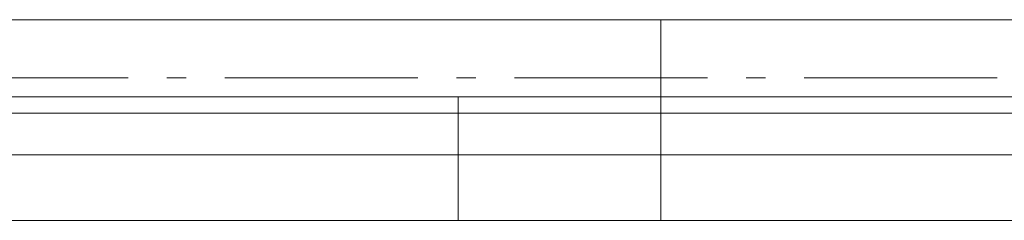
# Model space of a CAD drawing. Extents: x 16 to 1175, y 16 to 826.
# Tile 131 of 208: x 847 to 883, y 137 to 144. Entities that reach past the tile are written whole.
import ezdxf

# ---------------------------------------------------------------- set-up
doc = ezdxf.new("R2010")
doc.units = 0
doc.header["$MEASUREMENT"] = 0
doc.layers.add('Layer 1', color=7, linetype='Continuous', lineweight=0)

# ---------------------------------------------------------------- blocks, each defined once
blk = doc.blocks.new('Block_0')
at = {"layer": 'Layer 1', "color": 18, "lineweight": 5, "true_color": 0x000000}
for p, q in [((870.572, 144.336), (777.108, 144.336)), ((870.572, 141.502), (870.572, 144.336)), ((870.572, 141.502), (870.572, 144.336)), ((777.108, 141.502), (870.572, 141.502))]:
    blk.add_line(p, q, dxfattribs=at)
at = {"layer": 'Layer 1', "color": 253, "lineweight": 9, "true_color": 0xb4b4b4}
for p, q in [((870.572, 144.336), (926.698, 144.336)), ((851.03, 142.205), (843.943, 142.205)), ((853.156, 142.205), (852.447, 142.205)), ((861.66, 142.205), (854.573, 142.205)), ((863.786, 142.205), (863.077, 142.205)), ((872.29, 142.205), (865.203, 142.205)), ((874.416, 142.205), (873.707, 142.205)), ((882.92, 142.205), (875.833, 142.205)), ((870.572, 141.502), (926.698, 141.502))]:
    blk.add_line(p, q, dxfattribs=at)
at = {"layer": 'Layer 1', "color": 18, "lineweight": 13, "true_color": 0x000000}
for p, q in [((863.131, 141.502), (784.762, 141.502)), ((870.572, 141.502), (863.131, 141.502)), ((926.698, 141.502), (870.572, 141.502)), ((784.762, 136.966), (863.131, 136.966)), ((863.131, 136.966), (870.572, 136.966)), ((870.572, 136.966), (926.698, 136.966))]:
    blk.add_line(p, q, dxfattribs=at)
at = {"layer": 'Layer 1'}
for points in [[(777.108, 144.336), (870.572, 144.336), (870.572, 141.502), (777.108, 141.502), (777.108, 144.336)], [(926.698, 141.502), (870.572, 141.502), (870.572, 144.336), (926.698, 144.336), (926.698, 141.502)], [(863.131, 141.502), (863.131, 140.907), (784.762, 140.907), (784.762, 141.502), (863.131, 141.502)], [(870.572, 141.502), (870.572, 140.907), (863.131, 140.907), (863.131, 141.502), (870.572, 141.502)], [(926.698, 141.502), (926.698, 140.907), (870.572, 140.907), (870.572, 141.502), (926.698, 141.502)], [(863.131, 140.907), (863.131, 139.376), (784.762, 139.376), (784.762, 140.907), (863.131, 140.907)], [(870.572, 140.907), (870.572, 139.376), (863.131, 139.376), (863.131, 140.907), (870.572, 140.907)], [(926.698, 140.907), (926.698, 139.376), (870.572, 139.376), (870.572, 140.907), (926.698, 140.907)], [(784.762, 136.966), (784.762, 139.376), (863.131, 139.376), (863.131, 136.966), (784.762, 136.966)], [(863.131, 136.966), (863.131, 139.376), (870.572, 139.376), (870.572, 136.966), (863.131, 136.966)], [(870.572, 136.966), (870.572, 139.376), (926.698, 139.376), (926.698, 136.966), (870.572, 136.966)]]:
    blk.add_lwpolyline(points, dxfattribs=at)

msp = doc.modelspace()

# ---------------------------------------------------------------- block references
at = {"layer": 'Layer 1'}
msp.add_blockref('Block_0', (0, 0), dxfattribs=at)

doc.saveas('drawing.dxf')
